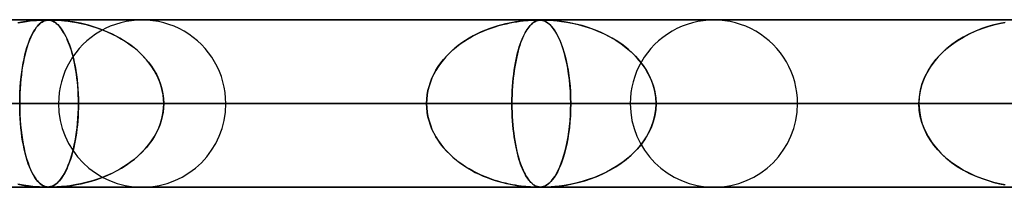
# Model space of a CAD drawing. Header units: millimetres. Extents: x -790 to 790, y -924 to 924.
# Tile 17 of 36: x -178 to -119, y 914 to 924. Entities that reach past the tile are written whole.
import ezdxf

# ---------------------------------------------------------------- set-up
doc = ezdxf.new("R2010")
doc.units = ezdxf.units.MM
doc.layers.add('HIDDEN', color=7, linetype='Continuous')
doc.layers.add('THICK', color=7, linetype='Continuous')

msp = doc.modelspace()

# ---------------------------------------------------------------- linework, layer by layer
at = {"layer": 'HIDDEN'}
for p, q in [((0, 923.99), (-582.722, 923.99)), ((-582.722, 923.99), (0, 923.99)), ((-0.316, 923.98), (-557.514, 923.98)), ((-177.587, 923.865), (-177.916, 923.805)), ((-177.893, 923.81), (-177.641, 923.856)), ((-177.641, 923.856), (-177.4, 923.893)), ((-177.288, 923.909), (-177.587, 923.865)), ((-177.4, 923.893), (-177.178, 923.922)), ((-177.025, 923.938), (-177.288, 923.909)), ((-177.178, 923.922), (-176.979, 923.943)), ((-176.804, 923.958), (-177.025, 923.938)), ((-176.979, 923.943), (-176.804, 923.958)), ((-176.631, 923.969), (-176.804, 923.958)), ((-176.804, 923.958), (-176.653, 923.967)), ((-176.653, 923.967), (-176.527, 923.974)), ((-176.545, 923.805), (-176.638, 923.727)), ((-176.506, 923.975), (-176.631, 923.969)), ((-176.608, 923.754), (-176.539, 923.81)), ((-176.456, 923.865), (-176.545, 923.805)), ((-176.539, 923.81), (-176.471, 923.856)), ((-176.527, 923.974), (-176.424, 923.978)), ((-176.412, 923.978), (-176.506, 923.975)), ((-176.471, 923.856), (-176.405, 923.893)), ((-176.373, 923.909), (-176.456, 923.865)), ((-176.424, 923.978), (-176.338, 923.98)), ((-176.334, 923.98), (-176.412, 923.978)), ((-176.405, 923.893), (-176.341, 923.922)), ((-176.295, 923.938), (-176.373, 923.909)), ((-176.341, 923.922), (-176.281, 923.943)), ((-176.338, 923.98), (-176.268, 923.98)), ((-176.268, 923.98), (-176.334, 923.98)), ((-176.224, 923.958), (-176.295, 923.938)), ((-176.281, 923.943), (-176.225, 923.958)), ((-176.211, 923.98), (-176.268, 923.98)), ((-176.268, 923.98), (-176.209, 923.979)), ((-176.225, 923.958), (-176.17, 923.967)), ((-176.162, 923.969), (-176.224, 923.958)), ((-176.159, 923.978), (-176.211, 923.98)), ((-176.209, 923.979), (-176.156, 923.978)), ((-176.17, 923.967), (-176.117, 923.974)), ((-176.108, 923.975), (-176.162, 923.969)), ((-176.109, 923.975), (-176.159, 923.978)), ((-176.156, 923.978), (-176.106, 923.975)), ((-176.117, 923.974), (-176.064, 923.978)), ((-176.059, 923.969), (-176.109, 923.975)), ((-176.057, 923.978), (-176.108, 923.975)), ((-176.106, 923.975), (-176.057, 923.969)), ((-176.064, 923.978), (-176.007, 923.98)), ((-176.009, 923.961), (-176.059, 923.969)), ((-176.005, 923.98), (-176.057, 923.978)), ((-176.057, 923.969), (-176.007, 923.961)), ((-175.959, 923.95), (-176.009, 923.961)), ((-176.007, 923.98), (-175.946, 923.98)), ((-176.007, 923.961), (-175.955, 923.949)), ((-175.947, 923.98), (-176.005, 923.98)), ((-175.91, 923.936), (-175.959, 923.95)), ((-175.955, 923.949), (-175.899, 923.932)), ((-175.882, 923.98), (-175.947, 923.98)), ((-175.946, 923.98), (-175.878, 923.979)), ((-175.861, 923.918), (-175.91, 923.936)), ((-175.899, 923.932), (-175.837, 923.907)), ((-175.805, 923.978), (-175.882, 923.98)), ((-175.878, 923.979), (-175.799, 923.978)), ((-175.809, 923.894), (-175.861, 923.918)), ((-175.837, 923.907), (-175.77, 923.874)), ((-175.754, 923.865), (-175.809, 923.894)), ((-175.711, 923.975), (-175.805, 923.978)), ((-175.799, 923.978), (-175.705, 923.974)), ((-175.77, 923.874), (-175.698, 923.83)), ((-175.695, 923.828), (-175.754, 923.865)), ((-175.597, 923.969), (-175.711, 923.975)), ((-175.705, 923.974), (-175.593, 923.969)), ((-175.698, 923.83), (-175.622, 923.774)), ((-175.634, 923.784), (-175.695, 923.828)), ((-175.57, 923.73), (-175.634, 923.784)), ((-175.466, 923.961), (-175.597, 923.969)), ((-175.593, 923.969), (-175.461, 923.961)), ((-175.32, 923.95), (-175.466, 923.961)), ((-175.461, 923.961), (-175.306, 923.949)), ((-175.163, 923.936), (-175.32, 923.95)), ((-175.306, 923.949), (-175.125, 923.932)), ((-174.998, 923.918), (-175.163, 923.936)), ((-175.125, 923.932), (-174.916, 923.907)), ((-174.817, 923.894), (-174.998, 923.918)), ((-174.916, 923.907), (-174.68, 923.874)), ((-174.622, 923.865), (-174.817, 923.894)), ((-174.68, 923.874), (-174.421, 923.83)), ((-174.411, 923.828), (-174.622, 923.865)), ((-174.421, 923.83), (-174.141, 923.774)), ((-174.187, 923.784), (-174.411, 923.828)), ((-173.95, 923.73), (-174.187, 923.784)), ((-148.615, 923.795), (-148.827, 923.748)), ((-148.776, 923.76), (-148.561, 923.806)), ((-148.414, 923.834), (-148.615, 923.795)), ((-148.561, 923.806), (-148.353, 923.845)), ((-148.226, 923.867), (-148.414, 923.834)), ((-148.353, 923.845), (-148.152, 923.878)), ((-148.051, 923.893), (-148.226, 923.867)), ((-148.152, 923.878), (-147.961, 923.905)), ((-147.89, 923.914), (-148.051, 923.893)), ((-147.961, 923.905), (-147.782, 923.927)), ((-147.747, 923.931), (-147.89, 923.914)), ((-147.782, 923.927), (-147.618, 923.944)), ((-147.615, 923.944), (-147.747, 923.931)), ((-147.618, 923.944), (-147.469, 923.956)), ((-147.476, 923.956), (-147.615, 923.944)), ((-147.334, 923.966), (-147.476, 923.956)), ((-147.469, 923.956), (-147.333, 923.966)), ((-147.2, 923.973), (-147.334, 923.966)), ((-147.333, 923.966), (-147.207, 923.972)), ((-147.207, 923.795), (-147.263, 923.748)), ((-147.249, 923.76), (-147.192, 923.806)), ((-147.207, 923.972), (-147.092, 923.977)), ((-147.153, 923.834), (-147.207, 923.795)), ((-147.085, 923.977), (-147.2, 923.973)), ((-147.192, 923.806), (-147.137, 923.845)), ((-147.102, 923.867), (-147.153, 923.834)), ((-147.137, 923.845), (-147.082, 923.878)), ((-147.053, 923.893), (-147.102, 923.867)), ((-147.092, 923.977), (-146.996, 923.979)), ((-146.994, 923.979), (-147.085, 923.977)), ((-147.082, 923.878), (-147.028, 923.905)), ((-147.008, 923.914), (-147.053, 923.893)), ((-147.028, 923.905), (-146.977, 923.927)), ((-146.966, 923.931), (-147.008, 923.914)), ((-146.996, 923.979), (-146.917, 923.98)), ((-146.918, 923.98), (-146.994, 923.979)), ((-146.977, 923.927), (-146.927, 923.944)), ((-146.926, 923.944), (-146.966, 923.931)), ((-146.927, 923.944), (-146.879, 923.956)), ((-146.881, 923.956), (-146.926, 923.944)), ((-146.848, 923.979), (-146.918, 923.98)), ((-146.917, 923.98), (-146.913, 923.98)), ((-146.913, 923.98), (-146.91, 923.98)), ((-146.91, 923.98), (-146.906, 923.98)), ((-146.906, 923.98), (-146.903, 923.98)), ((-146.903, 923.98), (-146.899, 923.98)), ((-146.899, 923.98), (-146.896, 923.98)), ((-146.831, 923.966), (-146.881, 923.956)), ((-146.879, 923.956), (-146.831, 923.966)), ((-146.856, 923.979), (-146.795, 923.977)), ((-146.785, 923.977), (-146.848, 923.979)), ((-146.776, 923.973), (-146.831, 923.966)), ((-146.831, 923.966), (-146.78, 923.972)), ((-146.795, 923.977), (-146.736, 923.973)), ((-146.723, 923.971), (-146.785, 923.977)), ((-146.78, 923.972), (-146.724, 923.977)), ((-146.72, 923.977), (-146.776, 923.973)), ((-146.736, 923.973), (-146.677, 923.965)), ((-146.724, 923.977), (-146.663, 923.979)), ((-146.657, 923.961), (-146.723, 923.971)), ((-146.662, 923.979), (-146.72, 923.977)), ((-146.677, 923.965), (-146.615, 923.952)), ((-146.663, 923.979), (-146.596, 923.98)), ((-146.596, 923.98), (-146.662, 923.979)), ((-146.584, 923.944), (-146.657, 923.961)), ((-146.615, 923.952), (-146.547, 923.932)), ((-146.596, 923.98), (-146.518, 923.979)), ((-146.514, 923.979), (-146.596, 923.98)), ((-146.505, 923.916), (-146.584, 923.944)), ((-146.547, 923.932), (-146.471, 923.901)), ((-146.518, 923.979), (-146.423, 923.977)), ((-146.414, 923.977), (-146.514, 923.979)), ((-146.42, 923.875), (-146.505, 923.916)), ((-146.471, 923.901), (-146.386, 923.855)), ((-146.423, 923.977), (-146.304, 923.972)), ((-146.328, 923.818), (-146.42, 923.875)), ((-146.283, 923.971), (-146.414, 923.977)), ((-146.386, 923.855), (-146.294, 923.793)), ((-146.23, 923.741), (-146.328, 923.818)), ((-146.304, 923.972), (-146.157, 923.964)), ((-146.294, 923.793), (-146.195, 923.71)), ((-146.112, 923.961), (-146.283, 923.971)), ((-146.157, 923.964), (-145.977, 923.951)), ((-145.894, 923.944), (-146.112, 923.961)), ((-145.977, 923.951), (-145.757, 923.93)), ((-145.633, 923.916), (-145.894, 923.944)), ((-145.757, 923.93), (-145.495, 923.898)), ((-145.334, 923.875), (-145.633, 923.916)), ((-145.495, 923.898), (-145.194, 923.852)), ((-145.003, 923.818), (-145.334, 923.875)), ((-145.194, 923.852), (-144.859, 923.789)), ((-144.644, 923.741), (-145.003, 923.818)), ((-144.859, 923.789), (-144.494, 923.704)), ((-119.366, 923.773), (-119.052, 923.836)), ((-119.025, 923.84), (-119.354, 923.775)), ((-176.989, 923.267), (-177.069, 923.117)), ((-177.035, 923.182), (-176.963, 923.309)), ((-176.905, 923.403), (-176.989, 923.267)), ((-176.963, 923.309), (-176.892, 923.423)), ((-176.819, 923.525), (-176.905, 923.403)), ((-176.892, 923.423), (-176.82, 923.523)), ((-176.82, 923.523), (-176.749, 923.611)), ((-176.73, 923.633), (-176.819, 923.525)), ((-176.749, 923.611), (-176.678, 923.688)), ((-176.638, 923.727), (-176.73, 923.633)), ((-176.678, 923.688), (-176.608, 923.754)), ((-175.622, 923.774), (-175.541, 923.704)), ((-175.504, 923.667), (-175.57, 923.73)), ((-175.541, 923.704), (-175.457, 923.618)), ((-175.439, 923.597), (-175.504, 923.667)), ((-175.457, 923.618), (-175.371, 923.516)), ((-175.374, 923.52), (-175.439, 923.597)), ((-175.31, 923.435), (-175.374, 923.52)), ((-175.371, 923.516), (-175.287, 923.402)), ((-175.247, 923.343), (-175.31, 923.435)), ((-175.287, 923.402), (-175.205, 923.277)), ((-175.185, 923.243), (-175.247, 923.343)), ((-175.205, 923.277), (-175.126, 923.141)), ((-175.123, 923.135), (-175.185, 923.243)), ((-174.141, 923.774), (-173.843, 923.704)), ((-173.706, 923.667), (-173.95, 923.73)), ((-173.843, 923.704), (-173.53, 923.618)), ((-173.462, 923.597), (-173.706, 923.667)), ((-173.53, 923.618), (-173.208, 923.516)), ((-173.22, 923.52), (-173.462, 923.597)), ((-172.98, 923.435), (-173.22, 923.52)), ((-173.208, 923.516), (-172.892, 923.402)), ((-172.742, 923.343), (-172.98, 923.435)), ((-172.892, 923.402), (-172.585, 923.277)), ((-172.507, 923.243), (-172.742, 923.343)), ((-172.585, 923.277), (-172.288, 923.141)), ((-172.276, 923.135), (-172.507, 923.243)), ((-150.63, 923.096), (-150.392, 923.212)), ((-150.274, 923.265), (-150.522, 923.15)), ((-150.392, 923.212), (-150.155, 923.317)), ((-150.021, 923.373), (-150.274, 923.265)), ((-150.155, 923.317), (-149.918, 923.413)), ((-149.768, 923.469), (-150.021, 923.373)), ((-149.918, 923.413), (-149.683, 923.5)), ((-149.522, 923.554), (-149.768, 923.469)), ((-149.683, 923.5), (-149.451, 923.577)), ((-149.282, 923.628), (-149.522, 923.554)), ((-149.451, 923.577), (-149.221, 923.646)), ((-149.05, 923.693), (-149.282, 923.628)), ((-149.221, 923.646), (-148.996, 923.707)), ((-148.827, 923.748), (-149.05, 923.693)), ((-148.996, 923.707), (-148.776, 923.76)), ((-147.725, 923.096), (-147.665, 923.212)), ((-147.635, 923.265), (-147.698, 923.15)), ((-147.665, 923.212), (-147.605, 923.317)), ((-147.571, 923.373), (-147.635, 923.265)), ((-147.605, 923.317), (-147.544, 923.413)), ((-147.506, 923.469), (-147.571, 923.373)), ((-147.544, 923.413), (-147.484, 923.5)), ((-147.443, 923.554), (-147.506, 923.469)), ((-147.484, 923.5), (-147.425, 923.577)), ((-147.381, 923.628), (-147.443, 923.554)), ((-147.425, 923.577), (-147.366, 923.646)), ((-147.321, 923.693), (-147.381, 923.628)), ((-147.366, 923.646), (-147.307, 923.707)), ((-147.263, 923.748), (-147.321, 923.693)), ((-147.307, 923.707), (-147.249, 923.76)), ((-146.129, 923.644), (-146.23, 923.741)), ((-146.195, 923.71), (-146.091, 923.602)), ((-146.028, 923.529), (-146.129, 923.644)), ((-146.091, 923.602), (-145.984, 923.472)), ((-145.929, 923.396), (-146.028, 923.529)), ((-145.984, 923.472), (-145.881, 923.324)), ((-145.833, 923.247), (-145.929, 923.396)), ((-145.881, 923.324), (-145.782, 923.159)), ((-145.738, 923.08), (-145.833, 923.247)), ((-144.267, 923.644), (-144.644, 923.741)), ((-144.494, 923.704), (-144.105, 923.596)), ((-143.892, 923.529), (-144.267, 923.644)), ((-144.105, 923.596), (-143.709, 923.465)), ((-143.523, 923.396), (-143.892, 923.529)), ((-143.709, 923.465), (-143.325, 923.317)), ((-143.162, 923.247), (-143.523, 923.396)), ((-143.325, 923.317), (-142.955, 923.151)), ((-142.81, 923.08), (-143.162, 923.247)), ((-120.79, 923.321), (-121.164, 923.151)), ((-121.148, 923.158), (-120.775, 923.328)), ((-120.419, 923.467), (-120.79, 923.321)), ((-120.775, 923.328), (-120.407, 923.472)), ((-120.054, 923.59), (-120.419, 923.467)), ((-120.407, 923.472), (-120.048, 923.592)), ((-119.698, 923.692), (-120.054, 923.59)), ((-120.048, 923.592), (-119.699, 923.692)), ((-119.699, 923.692), (-119.366, 923.773)), ((-119.354, 923.775), (-119.698, 923.692)), ((-177.31, 922.535), (-177.244, 922.717)), ((-177.221, 922.776), (-177.293, 922.585)), ((-177.244, 922.717), (-177.176, 922.886)), ((-177.147, 922.953), (-177.221, 922.776)), ((-177.176, 922.886), (-177.106, 923.041)), ((-177.069, 923.117), (-177.147, 922.953)), ((-177.106, 923.041), (-177.035, 923.182)), ((-175.126, 923.141), (-175.05, 922.994)), ((-175.062, 923.019), (-175.123, 923.135)), ((-175.003, 922.896), (-175.062, 923.019)), ((-175.05, 922.994), (-174.977, 922.838)), ((-174.945, 922.764), (-175.003, 922.896)), ((-174.977, 922.838), (-174.906, 922.671)), ((-174.887, 922.624), (-174.945, 922.764)), ((-174.906, 922.671), (-174.839, 922.495)), ((-174.832, 922.476), (-174.887, 922.624)), ((-172.288, 923.141), (-172.002, 922.994)), ((-172.048, 923.019), (-172.276, 923.135)), ((-171.825, 922.896), (-172.048, 923.019)), ((-172.002, 922.994), (-171.726, 922.838)), ((-171.606, 922.764), (-171.825, 922.896)), ((-171.726, 922.838), (-171.461, 922.671)), ((-171.391, 922.624), (-171.606, 922.764)), ((-171.461, 922.671), (-171.208, 922.495)), ((-171.183, 922.476), (-171.391, 922.624)), ((-151.437, 922.611), (-151.645, 922.459)), ((-151.545, 922.534), (-151.325, 922.688)), ((-151.22, 922.757), (-151.437, 922.611)), ((-151.325, 922.688), (-151.098, 922.833)), ((-150.995, 922.895), (-151.22, 922.757)), ((-151.098, 922.833), (-150.866, 922.97)), ((-150.762, 923.026), (-150.995, 922.895)), ((-150.866, 922.97), (-150.63, 923.096)), ((-150.522, 923.15), (-150.762, 923.026)), ((-147.927, 922.611), (-147.979, 922.459)), ((-147.954, 922.534), (-147.899, 922.688)), ((-147.873, 922.757), (-147.927, 922.611)), ((-147.899, 922.688), (-147.842, 922.833)), ((-147.817, 922.895), (-147.873, 922.757)), ((-147.842, 922.833), (-147.784, 922.969)), ((-147.758, 923.026), (-147.817, 922.895)), ((-147.784, 922.969), (-147.725, 923.096)), ((-147.698, 923.15), (-147.758, 923.026)), ((-145.782, 923.159), (-145.686, 922.976)), ((-145.647, 922.895), (-145.738, 923.08)), ((-145.686, 922.976), (-145.594, 922.777)), ((-145.558, 922.693), (-145.647, 922.895)), ((-145.594, 922.777), (-145.507, 922.562)), ((-145.474, 922.473), (-145.558, 922.693)), ((-142.955, 923.151), (-142.599, 922.968)), ((-142.468, 922.895), (-142.81, 923.08)), ((-142.599, 922.968), (-142.258, 922.769)), ((-142.138, 922.693), (-142.468, 922.895)), ((-142.258, 922.769), (-141.933, 922.554)), ((-141.821, 922.473), (-142.138, 922.693)), ((-122.232, 922.5), (-121.884, 922.743)), ((-121.873, 922.75), (-122.199, 922.525)), ((-121.884, 922.743), (-121.521, 922.963)), ((-121.528, 922.959), (-121.873, 922.75)), ((-121.164, 923.151), (-121.528, 922.959)), ((-121.521, 922.963), (-121.148, 923.158)), ((-177.492, 921.905), (-177.434, 922.128)), ((-177.423, 922.17), (-177.481, 921.948)), ((-177.434, 922.128), (-177.374, 922.338)), ((-177.36, 922.383), (-177.423, 922.17)), ((-177.374, 922.338), (-177.31, 922.535)), ((-177.293, 922.585), (-177.36, 922.383)), ((-174.839, 922.495), (-174.774, 922.309)), ((-174.778, 922.32), (-174.832, 922.476)), ((-174.725, 922.154), (-174.778, 922.32)), ((-174.774, 922.309), (-174.713, 922.114)), ((-174.675, 921.98), (-174.725, 922.154)), ((-174.713, 922.114), (-174.655, 921.907)), ((-171.208, 922.495), (-170.967, 922.309)), ((-170.98, 922.32), (-171.183, 922.476)), ((-170.784, 922.154), (-170.98, 922.32)), ((-170.967, 922.309), (-170.738, 922.114)), ((-170.594, 921.98), (-170.784, 922.154)), ((-170.738, 922.114), (-170.52, 921.907)), ((-152.036, 922.132), (-152.217, 921.958)), ((-152.159, 922.016), (-151.963, 922.197)), ((-151.845, 922.299), (-152.036, 922.132)), ((-151.963, 922.197), (-151.758, 922.37)), ((-151.645, 922.459), (-151.845, 922.299)), ((-151.758, 922.37), (-151.545, 922.534)), ((-148.076, 922.132), (-148.121, 921.958)), ((-148.107, 922.016), (-148.058, 922.197)), ((-148.029, 922.299), (-148.076, 922.132)), ((-148.058, 922.197), (-148.007, 922.37)), ((-147.979, 922.459), (-148.029, 922.299)), ((-148.007, 922.37), (-147.954, 922.534)), ((-145.507, 922.562), (-145.424, 922.33)), ((-145.393, 922.235), (-145.474, 922.473)), ((-145.424, 922.33), (-145.346, 922.085)), ((-145.316, 921.978), (-145.393, 922.235)), ((-145.346, 922.085), (-145.275, 921.825)), ((-141.933, 922.554), (-141.627, 922.323)), ((-141.52, 922.235), (-141.821, 922.473)), ((-141.627, 922.323), (-141.34, 922.077)), ((-141.235, 921.978), (-141.52, 922.235)), ((-141.34, 922.077), (-141.075, 921.818)), ((-122.788, 922.026), (-123.05, 921.753)), ((-122.868, 921.946), (-122.561, 922.234)), ((-122.504, 922.283), (-122.788, 922.026)), ((-122.561, 922.234), (-122.232, 922.5)), ((-122.199, 922.525), (-122.504, 922.283)), ((-177.584, 921.479), (-177.629, 921.233)), ((-177.596, 921.415), (-177.546, 921.667)), ((-177.535, 921.717), (-177.584, 921.479)), ((-177.546, 921.667), (-177.492, 921.905)), ((-177.481, 921.948), (-177.535, 921.717)), ((-174.626, 921.796), (-174.675, 921.98)), ((-174.655, 921.907), (-174.6, 921.689)), ((-174.58, 921.604), (-174.626, 921.796)), ((-174.6, 921.689), (-174.548, 921.46)), ((-174.536, 921.403), (-174.58, 921.604)), ((-174.548, 921.46), (-174.5, 921.219)), ((-170.413, 921.796), (-170.594, 921.98)), ((-170.52, 921.907), (-170.315, 921.689)), ((-170.24, 921.604), (-170.413, 921.796)), ((-170.315, 921.689), (-170.122, 921.46)), ((-170.078, 921.403), (-170.24, 921.604)), ((-170.122, 921.46), (-169.944, 921.219)), ((-152.554, 921.588), (-152.708, 921.39)), ((-152.686, 921.419), (-152.522, 921.626)), ((-152.39, 921.777), (-152.554, 921.588)), ((-152.522, 921.626), (-152.345, 921.825)), ((-152.217, 921.958), (-152.39, 921.777)), ((-152.345, 921.825), (-152.159, 922.016)), ((-148.204, 921.588), (-148.242, 921.39)), ((-148.237, 921.419), (-148.196, 921.626)), ((-148.164, 921.777), (-148.204, 921.588)), ((-148.196, 921.626), (-148.153, 921.825)), ((-148.121, 921.958), (-148.164, 921.777)), ((-148.153, 921.825), (-148.107, 922.016)), ((-145.244, 921.703), (-145.316, 921.978)), ((-145.275, 921.825), (-145.209, 921.554)), ((-145.178, 921.41), (-145.244, 921.703)), ((-145.209, 921.554), (-145.15, 921.271)), ((-140.969, 921.703), (-141.235, 921.978)), ((-141.075, 921.818), (-140.834, 921.547)), ((-140.725, 921.41), (-140.969, 921.703)), ((-140.834, 921.547), (-140.616, 921.265)), ((-123.289, 921.464), (-123.506, 921.156)), ((-123.406, 921.305), (-123.151, 921.636)), ((-123.05, 921.753), (-123.289, 921.464)), ((-123.151, 921.636), (-122.868, 921.946)), ((-177.72, 920.581), (-177.684, 920.872)), ((-177.669, 920.978), (-177.704, 920.715)), ((-177.684, 920.872), (-177.642, 921.15)), ((-177.629, 921.233), (-177.669, 920.978)), ((-177.642, 921.15), (-177.596, 921.415)), ((-174.495, 921.193), (-174.536, 921.403)), ((-174.5, 921.219), (-174.457, 920.967)), ((-174.458, 920.975), (-174.495, 921.193)), ((-174.424, 920.749), (-174.458, 920.975)), ((-174.457, 920.967), (-174.418, 920.706)), ((-169.926, 921.193), (-170.078, 921.403)), ((-169.944, 921.219), (-169.781, 920.967)), ((-169.786, 920.975), (-169.926, 921.193)), ((-169.659, 920.749), (-169.786, 920.975)), ((-169.781, 920.967), (-169.636, 920.706)), ((-152.986, 920.967), (-153.108, 920.743)), ((-153.105, 920.747), (-152.979, 920.979)), ((-152.853, 921.182), (-152.986, 920.967)), ((-152.979, 920.979), (-152.839, 921.203)), ((-152.708, 921.39), (-152.853, 921.182)), ((-152.839, 921.203), (-152.686, 921.419)), ((-148.34, 920.747), (-148.309, 920.979)), ((-148.31, 920.967), (-148.34, 920.743)), ((-148.278, 921.182), (-148.31, 920.967)), ((-148.309, 920.979), (-148.274, 921.203)), ((-148.242, 921.39), (-148.278, 921.182)), ((-148.274, 921.203), (-148.237, 921.419)), ((-145.119, 921.101), (-145.178, 921.41)), ((-145.15, 921.271), (-145.098, 920.978)), ((-145.067, 920.776), (-145.119, 921.101)), ((-145.098, 920.978), (-145.052, 920.673)), ((-140.505, 921.101), (-140.725, 921.41)), ((-140.616, 921.265), (-140.423, 920.972)), ((-140.313, 920.776), (-140.505, 921.101)), ((-140.423, 920.972), (-140.256, 920.669)), ((-123.819, 920.584), (-123.63, 920.954)), ((-123.506, 921.156), (-123.699, 920.829)), ((-123.63, 920.954), (-123.406, 921.305)), ((-177.774, 919.965), (-177.75, 920.277)), ((-177.734, 920.444), (-177.76, 920.164)), ((-177.75, 920.277), (-177.72, 920.581)), ((-177.704, 920.715), (-177.734, 920.444)), ((-174.393, 920.515), (-174.424, 920.749)), ((-174.418, 920.706), (-174.384, 920.435)), ((-174.367, 920.273), (-174.393, 920.515)), ((-174.384, 920.435), (-174.356, 920.157)), ((-174.345, 920.025), (-174.367, 920.273)), ((-169.545, 920.515), (-169.659, 920.749)), ((-169.636, 920.706), (-169.511, 920.435)), ((-169.447, 920.273), (-169.545, 920.515)), ((-169.511, 920.435), (-169.406, 920.157)), ((-169.364, 920.025), (-169.447, 920.273)), ((-153.392, 920.015), (-153.313, 920.264)), ((-153.31, 920.272), (-153.389, 920.025)), ((-153.313, 920.264), (-153.217, 920.509)), ((-153.216, 920.511), (-153.31, 920.272)), ((-153.217, 920.509), (-153.105, 920.747)), ((-153.108, 920.743), (-153.216, 920.511)), ((-148.41, 920.015), (-148.391, 920.264)), ((-148.39, 920.272), (-148.409, 920.025)), ((-148.391, 920.264), (-148.367, 920.509)), ((-148.367, 920.511), (-148.39, 920.272)), ((-148.367, 920.509), (-148.34, 920.747)), ((-148.34, 920.743), (-148.367, 920.511)), ((-145.023, 920.437), (-145.067, 920.776)), ((-145.052, 920.673), (-145.014, 920.357)), ((-144.988, 920.085), (-145.023, 920.437)), ((-145.014, 920.357), (-144.983, 920.03)), ((-140.15, 920.437), (-140.313, 920.776)), ((-140.256, 920.669), (-140.116, 920.354)), ((-140.021, 920.085), (-140.15, 920.437)), ((-140.116, 920.354), (-140.003, 920.027)), ((-123.863, 920.483), (-123.995, 920.123)), ((-123.971, 920.198), (-123.819, 920.584)), ((-123.699, 920.829), (-123.863, 920.483)), ((-177.78, 919.877), (-177.794, 919.585)), ((-177.792, 919.646), (-177.774, 919.965)), ((-177.76, 920.164), (-177.78, 919.877)), ((-174.356, 920.157), (-174.333, 919.872)), ((-174.327, 919.771), (-174.345, 920.025)), ((-174.333, 919.872), (-174.317, 919.582)), ((-174.314, 919.513), (-174.327, 919.771)), ((-169.406, 920.157), (-169.323, 919.872)), ((-169.299, 919.771), (-169.364, 920.025)), ((-169.323, 919.872), (-169.263, 919.582)), ((-169.252, 919.513), (-169.299, 919.771)), ((-153.499, 919.507), (-153.455, 919.762)), ((-153.453, 919.772), (-153.498, 919.514)), ((-153.455, 919.762), (-153.392, 920.015)), ((-153.389, 920.025), (-153.453, 919.772)), ((-148.425, 919.772), (-148.436, 919.514)), ((-148.436, 919.507), (-148.425, 919.762)), ((-148.409, 920.025), (-148.425, 919.772)), ((-148.425, 919.762), (-148.41, 920.015)), ((-144.962, 919.724), (-144.988, 920.085)), ((-144.983, 920.03), (-144.96, 919.691)), ((-144.947, 919.358), (-144.962, 919.724)), ((-144.96, 919.691), (-144.946, 919.343)), ((-139.927, 919.724), (-140.021, 920.085)), ((-140.003, 920.027), (-139.92, 919.689)), ((-139.87, 919.358), (-139.927, 919.724)), ((-139.92, 919.689), (-139.869, 919.342)), ((-124.091, 919.753), (-124.15, 919.374)), ((-124.147, 919.398), (-124.08, 919.802)), ((-123.995, 920.123), (-124.091, 919.753)), ((-124.08, 919.802), (-123.971, 920.198)), ((-177.806, 918.99), (-177.803, 919.32)), ((-177.803, 919.289), (-177.806, 918.99)), ((-177.803, 919.32), (-177.792, 919.646)), ((-177.794, 919.585), (-177.803, 919.289)), ((-174.317, 919.582), (-174.307, 919.286)), ((-174.307, 919.253), (-174.314, 919.513)), ((-174.307, 919.286), (-174.304, 918.99)), ((-174.304, 918.99), (-174.307, 919.253)), ((-169.263, 919.582), (-169.226, 919.286)), ((-169.223, 919.253), (-169.252, 919.513)), ((-169.226, 919.286), (-169.214, 918.99)), ((-169.214, 918.99), (-169.223, 919.253)), ((-153.526, 919.253), (-153.536, 918.99)), ((-153.536, 918.99), (-153.526, 919.249)), ((-153.498, 919.514), (-153.526, 919.253)), ((-153.526, 919.249), (-153.499, 919.507)), ((-148.443, 919.253), (-148.445, 918.99)), ((-148.445, 918.99), (-148.443, 919.249)), ((-148.436, 919.514), (-148.443, 919.253)), ((-148.443, 919.249), (-148.436, 919.507)), ((-144.942, 918.99), (-144.947, 919.358)), ((-144.946, 919.343), (-144.942, 918.99)), ((-139.851, 918.99), (-139.87, 919.358)), ((-139.869, 919.342), (-139.851, 918.99)), ((-124.169, 918.99), (-124.147, 919.398)), ((-124.15, 919.374), (-124.169, 918.99)), ((-5, 918.99), (-559.408, 918.99)), ((-559.408, 918.99), (-5, 918.99)), ((-550.818, 918.99), (-5, 918.99)), ((-5, 918.99), (-550.818, 918.99)), ((-5, 918.99), (-530.056, 918.99)), ((-530.056, 918.99), (-5, 918.99)), ((-521.465, 918.99), (-5, 918.99)), ((-5, 918.99), (-521.465, 918.99)), ((-5, 918.99), (-500.704, 918.99)), ((-500.704, 918.99), (-5, 918.99)), ((-492.113, 918.99), (-5, 918.99)), ((-5, 918.99), (-492.113, 918.99)), ((-5, 918.99), (-471.351, 918.99)), ((-471.351, 918.99), (-5, 918.99)), ((-462.761, 918.99), (-5, 918.99)), ((-5, 918.99), (-462.761, 918.99)), ((-5, 918.99), (-441.999, 918.99)), ((-441.999, 918.99), (-5, 918.99)), ((-433.408, 918.99), (-5, 918.99)), ((-5, 918.99), (-433.408, 918.99)), ((-5, 918.99), (-412.646, 918.99)), ((-412.646, 918.99), (-5, 918.99)), ((-404.055, 918.99), (-5, 918.99)), ((-5, 918.99), (-404.055, 918.99)), ((-5, 918.99), (-383.293, 918.99)), ((-383.293, 918.99), (-5, 918.99)), ((-374.702, 918.99), (-5, 918.99)), ((-5, 918.99), (-374.702, 918.99)), ((-5, 918.99), (-353.94, 918.99)), ((-353.94, 918.99), (-5, 918.99)), ((-345.349, 918.99), (-5, 918.99)), ((-5, 918.99), (-345.349, 918.99)), ((-5, 918.99), (-324.586, 918.99)), ((-324.586, 918.99), (-5, 918.99)), ((-315.995, 918.99), (-5, 918.99)), ((-5, 918.99), (-315.995, 918.99)), ((-5, 918.99), (-295.232, 918.99)), ((-295.232, 918.99), (-5, 918.99)), ((-286.641, 918.99), (-5, 918.99)), ((-5, 918.99), (-286.641, 918.99)), ((-5, 918.99), (-265.877, 918.99)), ((-265.877, 918.99), (-5, 918.99)), ((-257.286, 918.99), (-5, 918.99)), ((-5, 918.99), (-257.286, 918.99)), ((-5, 918.99), (-236.522, 918.99)), ((-236.522, 918.99), (-5, 918.99)), ((-227.93, 918.99), (-5, 918.99)), ((-5, 918.99), (-227.93, 918.99)), ((-5, 918.99), (-207.165, 918.99)), ((-207.165, 918.99), (-5, 918.99)), ((-199.61, 918.99), (-174.304, 918.99)), ((-174.304, 918.99), (-199.61, 918.99)), ((-198.573, 918.99), (-5, 918.99)), ((-5, 918.99), (-198.573, 918.99)), ((-177.806, 918.99), (-177.803, 918.66)), ((-5, 918.99), (-177.806, 918.99)), ((-177.806, 918.99), (-5, 918.99)), ((-177.803, 918.691), (-177.806, 918.99)), ((-177.794, 918.395), (-177.803, 918.691)), ((-177.803, 918.66), (-177.792, 918.334)), ((-153.536, 918.99), (-175.49, 918.99)), ((-175.49, 918.99), (-153.536, 918.99)), ((-174.317, 918.398), (-174.307, 918.693)), ((-174.307, 918.728), (-174.314, 918.467)), ((-174.304, 918.99), (-174.307, 918.728)), ((-174.307, 918.693), (-174.304, 918.99)), ((-174.304, 918.99), (-153.536, 918.99)), ((-153.536, 918.99), (-174.304, 918.99)), ((-169.263, 918.398), (-169.226, 918.693)), ((-169.223, 918.728), (-169.252, 918.467)), ((-169.226, 918.693), (-169.214, 918.99)), ((-169.214, 918.99), (-169.223, 918.728)), ((-169.214, 918.99), (-5, 918.99)), ((-5, 918.99), (-169.214, 918.99)), ((-148.445, 918.99), (-169.214, 918.99)), ((-169.214, 918.99), (-148.445, 918.99)), ((-165.51, 918.99), (-144.942, 918.99)), ((-165.51, 918.99), (-144.942, 918.99)), ((-153.526, 918.727), (-153.536, 918.99)), ((-153.536, 918.99), (-153.526, 918.731)), ((-153.526, 918.731), (-153.499, 918.473)), ((-153.498, 918.466), (-153.526, 918.727)), ((-148.445, 918.99), (-148.443, 918.731)), ((-5, 918.99), (-148.445, 918.99)), ((-148.445, 918.99), (-5, 918.99)), ((-148.443, 918.727), (-148.445, 918.99)), ((-148.443, 918.731), (-148.436, 918.473)), ((-148.436, 918.466), (-148.443, 918.727)), ((-144.947, 918.622), (-144.962, 918.256)), ((-144.96, 918.291), (-144.946, 918.638)), ((-144.942, 918.99), (-144.947, 918.622)), ((-144.946, 918.638), (-144.942, 918.99)), ((-144.942, 918.99), (-124.169, 918.99)), ((-124.169, 918.99), (-144.942, 918.99)), ((-124.169, 918.99), (-141.39, 918.99)), ((-141.39, 918.99), (-124.169, 918.99)), ((-139.87, 918.622), (-139.927, 918.256)), ((-139.92, 918.291), (-139.869, 918.638)), ((-139.851, 918.99), (-139.87, 918.622)), ((-139.869, 918.638), (-139.851, 918.99)), ((-139.851, 918.99), (-5, 918.99)), ((-5, 918.99), (-139.851, 918.99)), ((-119.079, 918.99), (-139.851, 918.99)), ((-139.851, 918.99), (-119.079, 918.99)), ((-131.41, 918.99), (-115.573, 918.99)), ((-115.573, 918.99), (-131.41, 918.99)), ((-124.15, 918.606), (-124.169, 918.99)), ((-124.169, 918.99), (-124.147, 918.582)), ((-124.091, 918.227), (-124.15, 918.606)), ((-124.147, 918.582), (-124.08, 918.178)), ((-5, 918.99), (-119.079, 918.99)), ((-119.079, 918.99), (-5, 918.99)), ((-177.78, 918.103), (-177.794, 918.395)), ((-177.792, 918.334), (-177.774, 918.015)), ((-177.76, 917.816), (-177.78, 918.103)), ((-177.774, 918.015), (-177.75, 917.703)), ((-174.345, 917.955), (-174.367, 917.707)), ((-174.356, 917.823), (-174.333, 918.108)), ((-174.327, 918.209), (-174.345, 917.955)), ((-174.333, 918.108), (-174.317, 918.398)), ((-174.314, 918.467), (-174.327, 918.209)), ((-169.364, 917.955), (-169.447, 917.707)), ((-169.406, 917.823), (-169.323, 918.108)), ((-169.299, 918.209), (-169.364, 917.955)), ((-169.323, 918.108), (-169.263, 918.398)), ((-169.252, 918.467), (-169.299, 918.209)), ((-153.499, 918.473), (-153.455, 918.218)), ((-153.453, 918.208), (-153.498, 918.466)), ((-153.455, 918.218), (-153.392, 917.965)), ((-153.389, 917.955), (-153.453, 918.208)), ((-153.392, 917.965), (-153.313, 917.716)), ((-153.31, 917.708), (-153.389, 917.955)), ((-148.436, 918.473), (-148.425, 918.218)), ((-148.425, 918.208), (-148.436, 918.466)), ((-148.425, 918.218), (-148.41, 917.965)), ((-148.409, 917.955), (-148.425, 918.208)), ((-148.41, 917.965), (-148.391, 917.716)), ((-148.39, 917.708), (-148.409, 917.955)), ((-145.013, 917.626), (-144.983, 917.953)), ((-144.962, 918.256), (-144.988, 917.895)), ((-144.983, 917.953), (-144.96, 918.291)), ((-140.116, 917.626), (-140.003, 917.953)), ((-139.927, 918.256), (-140.021, 917.895)), ((-140.003, 917.953), (-139.92, 918.291)), ((-123.995, 917.857), (-124.091, 918.227)), ((-124.08, 918.178), (-123.971, 917.782)), ((-177.734, 917.536), (-177.76, 917.816)), ((-177.75, 917.703), (-177.72, 917.399)), ((-177.704, 917.265), (-177.734, 917.536)), ((-177.72, 917.399), (-177.684, 917.108)), ((-174.393, 917.465), (-174.424, 917.231)), ((-174.418, 917.274), (-174.384, 917.545)), ((-174.367, 917.707), (-174.393, 917.465)), ((-174.384, 917.545), (-174.356, 917.823)), ((-169.545, 917.465), (-169.659, 917.231)), ((-169.636, 917.274), (-169.511, 917.545)), ((-169.447, 917.707), (-169.545, 917.465)), ((-169.511, 917.545), (-169.406, 917.823)), ((-153.313, 917.716), (-153.217, 917.471)), ((-153.216, 917.469), (-153.31, 917.708)), ((-153.217, 917.471), (-153.105, 917.233)), ((-153.108, 917.237), (-153.216, 917.469)), ((-148.391, 917.716), (-148.367, 917.471)), ((-148.367, 917.469), (-148.39, 917.708)), ((-148.367, 917.471), (-148.34, 917.233)), ((-148.34, 917.237), (-148.367, 917.469)), ((-145.023, 917.543), (-145.067, 917.204)), ((-145.052, 917.311), (-145.013, 917.626)), ((-144.988, 917.895), (-145.023, 917.543)), ((-140.15, 917.543), (-140.313, 917.204)), ((-140.256, 917.311), (-140.116, 917.626)), ((-140.021, 917.895), (-140.15, 917.543)), ((-123.863, 917.497), (-123.995, 917.857)), ((-123.971, 917.782), (-123.819, 917.396)), ((-123.699, 917.151), (-123.863, 917.497)), ((-123.819, 917.396), (-123.63, 917.026)), ((-177.669, 917.002), (-177.704, 917.265)), ((-177.684, 917.108), (-177.642, 916.83)), ((-177.629, 916.747), (-177.669, 917.002)), ((-177.642, 916.83), (-177.596, 916.565)), ((-177.584, 916.501), (-177.629, 916.747)), ((-174.548, 916.52), (-174.5, 916.761)), ((-174.495, 916.787), (-174.536, 916.578)), ((-174.5, 916.761), (-174.457, 917.013)), ((-174.458, 917.005), (-174.495, 916.787)), ((-174.424, 917.231), (-174.458, 917.005)), ((-174.457, 917.013), (-174.418, 917.274)), ((-170.122, 916.521), (-169.944, 916.761)), ((-169.926, 916.787), (-170.078, 916.578)), ((-169.944, 916.761), (-169.781, 917.013)), ((-169.786, 917.005), (-169.926, 916.787)), ((-169.659, 917.231), (-169.786, 917.005)), ((-169.781, 917.013), (-169.636, 917.274)), ((-152.986, 917.013), (-153.108, 917.237)), ((-153.105, 917.233), (-152.979, 917.001)), ((-152.853, 916.798), (-152.986, 917.013)), ((-152.979, 917.001), (-152.839, 916.777)), ((-152.708, 916.591), (-152.853, 916.798)), ((-152.839, 916.777), (-152.686, 916.561)), ((-148.31, 917.013), (-148.34, 917.237)), ((-148.34, 917.233), (-148.309, 917.001)), ((-148.278, 916.798), (-148.31, 917.013)), ((-148.309, 917.001), (-148.274, 916.777)), ((-148.242, 916.591), (-148.278, 916.798)), ((-148.274, 916.777), (-148.237, 916.561)), ((-145.119, 916.879), (-145.178, 916.57)), ((-145.149, 916.715), (-145.097, 917.008)), ((-145.067, 917.204), (-145.119, 916.879)), ((-145.097, 917.008), (-145.052, 917.311)), ((-140.505, 916.879), (-140.725, 916.57)), ((-140.616, 916.715), (-140.423, 917.008)), ((-140.313, 917.204), (-140.505, 916.879)), ((-140.423, 917.008), (-140.256, 917.311)), ((-123.506, 916.824), (-123.699, 917.151)), ((-123.63, 917.026), (-123.406, 916.675)), ((-123.289, 916.516), (-123.506, 916.824)), ((-177.596, 916.565), (-177.546, 916.313)), ((-177.535, 916.263), (-177.584, 916.501)), ((-177.546, 916.313), (-177.492, 916.075)), ((-177.481, 916.032), (-177.535, 916.263)), ((-174.626, 916.184), (-174.675, 916)), ((-174.655, 916.073), (-174.6, 916.291)), ((-174.58, 916.376), (-174.626, 916.184)), ((-174.6, 916.291), (-174.548, 916.52)), ((-174.536, 916.578), (-174.58, 916.376)), ((-170.413, 916.184), (-170.594, 916)), ((-170.52, 916.073), (-170.315, 916.291)), ((-170.24, 916.376), (-170.413, 916.184)), ((-170.315, 916.291), (-170.122, 916.521)), ((-170.078, 916.578), (-170.24, 916.376)), ((-152.554, 916.392), (-152.708, 916.591)), ((-152.686, 916.561), (-152.522, 916.354)), ((-152.39, 916.203), (-152.554, 916.392)), ((-152.522, 916.354), (-152.345, 916.155)), ((-152.217, 916.022), (-152.39, 916.203)), ((-152.345, 916.155), (-152.159, 915.964)), ((-148.204, 916.392), (-148.242, 916.591)), ((-148.237, 916.561), (-148.196, 916.354)), ((-148.164, 916.203), (-148.204, 916.392)), ((-148.196, 916.354), (-148.153, 916.155)), ((-148.121, 916.022), (-148.164, 916.203)), ((-148.153, 916.155), (-148.107, 915.964)), ((-145.344, 915.903), (-145.273, 916.162)), ((-145.244, 916.277), (-145.316, 916.002)), ((-145.273, 916.162), (-145.208, 916.433)), ((-145.178, 916.57), (-145.244, 916.277)), ((-145.208, 916.433), (-145.149, 916.715)), ((-141.34, 915.903), (-141.075, 916.162)), ((-140.969, 916.277), (-141.235, 916.002)), ((-141.075, 916.162), (-140.834, 916.433)), ((-140.725, 916.57), (-140.969, 916.277)), ((-140.834, 916.433), (-140.616, 916.715)), ((-123.406, 916.675), (-123.151, 916.344)), ((-123.05, 916.227), (-123.289, 916.516)), ((-123.151, 916.344), (-122.868, 916.034)), ((-122.788, 915.954), (-123.05, 916.227)), ((-177.492, 916.075), (-177.434, 915.852)), ((-177.423, 915.81), (-177.481, 916.032)), ((-177.434, 915.852), (-177.374, 915.642)), ((-177.36, 915.597), (-177.423, 915.81)), ((-177.374, 915.642), (-177.31, 915.445)), ((-177.293, 915.395), (-177.36, 915.597)), ((-174.839, 915.485), (-174.774, 915.671)), ((-174.778, 915.661), (-174.832, 915.504)), ((-174.725, 915.826), (-174.778, 915.661)), ((-174.774, 915.671), (-174.713, 915.866)), ((-174.675, 916), (-174.725, 915.826)), ((-174.713, 915.866), (-174.655, 916.073)), ((-171.208, 915.485), (-170.967, 915.671)), ((-170.98, 915.661), (-171.183, 915.504)), ((-170.784, 915.826), (-170.98, 915.661)), ((-170.967, 915.671), (-170.738, 915.866)), ((-170.594, 916), (-170.784, 915.826)), ((-170.738, 915.866), (-170.52, 916.073)), ((-152.036, 915.848), (-152.217, 916.022)), ((-152.159, 915.964), (-151.963, 915.783)), ((-151.845, 915.681), (-152.036, 915.848)), ((-151.963, 915.783), (-151.758, 915.61)), ((-151.645, 915.521), (-151.845, 915.681)), ((-151.758, 915.61), (-151.545, 915.446)), ((-148.076, 915.848), (-148.121, 916.022)), ((-148.107, 915.964), (-148.058, 915.783)), ((-148.029, 915.681), (-148.076, 915.848)), ((-148.058, 915.783), (-148.007, 915.61)), ((-147.979, 915.521), (-148.029, 915.681)), ((-148.007, 915.61), (-147.954, 915.446)), ((-145.504, 915.426), (-145.421, 915.657)), ((-145.393, 915.745), (-145.474, 915.507)), ((-145.421, 915.657), (-145.344, 915.903)), ((-145.316, 916.002), (-145.393, 915.745)), ((-141.933, 915.426), (-141.627, 915.657)), ((-141.52, 915.745), (-141.821, 915.507)), ((-141.627, 915.657), (-141.34, 915.903)), ((-141.235, 916.002), (-141.52, 915.745)), ((-122.868, 916.034), (-122.561, 915.746)), ((-122.504, 915.697), (-122.788, 915.954)), ((-122.561, 915.746), (-122.232, 915.48)), ((-122.199, 915.455), (-122.504, 915.697)), ((-177.31, 915.445), (-177.244, 915.263)), ((-177.221, 915.204), (-177.293, 915.395)), ((-177.244, 915.263), (-177.176, 915.094)), ((-177.147, 915.027), (-177.221, 915.204)), ((-177.176, 915.094), (-177.106, 914.939)), ((-177.069, 914.863), (-177.147, 915.027)), ((-175.126, 914.839), (-175.05, 914.986)), ((-175.003, 915.084), (-175.062, 914.961)), ((-175.05, 914.986), (-174.977, 915.142)), ((-174.945, 915.216), (-175.003, 915.084)), ((-174.977, 915.142), (-174.906, 915.309)), ((-174.887, 915.356), (-174.945, 915.216)), ((-174.906, 915.309), (-174.839, 915.485)), ((-174.832, 915.504), (-174.887, 915.356)), ((-172.288, 914.839), (-172.002, 914.986)), ((-171.825, 915.084), (-172.048, 914.961)), ((-172.002, 914.986), (-171.726, 915.142)), ((-171.606, 915.216), (-171.825, 915.084)), ((-171.726, 915.142), (-171.461, 915.309)), ((-171.391, 915.356), (-171.606, 915.216)), ((-171.461, 915.309), (-171.208, 915.485)), ((-171.183, 915.504), (-171.391, 915.356)), ((-151.437, 915.369), (-151.645, 915.521)), ((-151.545, 915.446), (-151.325, 915.292)), ((-151.22, 915.223), (-151.437, 915.369)), ((-151.325, 915.292), (-151.098, 915.147)), ((-150.995, 915.085), (-151.22, 915.223)), ((-151.098, 915.147), (-150.866, 915.01)), ((-150.762, 914.954), (-150.995, 915.085)), ((-150.866, 915.01), (-150.63, 914.884)), ((-147.927, 915.369), (-147.979, 915.521)), ((-147.954, 915.446), (-147.899, 915.292)), ((-147.873, 915.223), (-147.927, 915.369)), ((-147.899, 915.292), (-147.842, 915.147)), ((-147.817, 915.085), (-147.873, 915.223)), ((-147.842, 915.147), (-147.784, 915.01)), ((-147.758, 914.954), (-147.817, 915.085)), ((-147.784, 915.01), (-147.725, 914.884)), ((-145.777, 914.829), (-145.682, 915.012)), ((-145.647, 915.085), (-145.738, 914.9)), ((-145.682, 915.012), (-145.591, 915.211)), ((-145.558, 915.287), (-145.647, 915.085)), ((-145.591, 915.211), (-145.504, 915.426)), ((-145.474, 915.507), (-145.558, 915.287)), ((-142.955, 914.829), (-142.599, 915.012)), ((-142.468, 915.085), (-142.81, 914.9)), ((-142.599, 915.012), (-142.258, 915.211)), ((-142.138, 915.287), (-142.468, 915.085)), ((-142.258, 915.211), (-141.933, 915.426)), ((-141.821, 915.507), (-142.138, 915.287)), ((-122.232, 915.48), (-121.884, 915.237)), ((-121.873, 915.23), (-122.199, 915.455)), ((-121.884, 915.237), (-121.521, 915.017)), ((-121.528, 915.021), (-121.873, 915.23)), ((-121.164, 914.829), (-121.528, 915.021)), ((-121.521, 915.017), (-121.148, 914.822)), ((-177.106, 914.939), (-177.035, 914.798)), ((-176.989, 914.713), (-177.069, 914.863)), ((-177.035, 914.798), (-176.963, 914.671)), ((-176.905, 914.577), (-176.989, 914.713)), ((-176.963, 914.671), (-176.892, 914.557)), ((-176.819, 914.455), (-176.905, 914.577)), ((-176.892, 914.557), (-176.82, 914.457)), ((-176.82, 914.457), (-176.749, 914.369)), ((-176.73, 914.347), (-176.819, 914.455)), ((-175.457, 914.362), (-175.371, 914.464)), ((-175.374, 914.46), (-175.439, 914.383)), ((-175.31, 914.545), (-175.374, 914.46)), ((-175.371, 914.464), (-175.287, 914.578)), ((-175.247, 914.637), (-175.31, 914.545)), ((-175.287, 914.578), (-175.205, 914.703)), ((-175.185, 914.737), (-175.247, 914.637)), ((-175.205, 914.703), (-175.126, 914.839)), ((-175.123, 914.845), (-175.185, 914.737)), ((-175.062, 914.961), (-175.123, 914.845)), ((-173.53, 914.362), (-173.208, 914.464)), ((-173.22, 914.46), (-173.462, 914.383)), ((-172.98, 914.545), (-173.22, 914.46)), ((-173.208, 914.464), (-172.892, 914.578)), ((-172.742, 914.637), (-172.98, 914.545)), ((-172.892, 914.578), (-172.585, 914.703)), ((-172.507, 914.737), (-172.742, 914.637)), ((-172.585, 914.703), (-172.288, 914.839)), ((-172.276, 914.845), (-172.507, 914.737)), ((-172.048, 914.961), (-172.276, 914.845)), ((-150.522, 914.83), (-150.762, 914.954)), ((-150.63, 914.884), (-150.392, 914.768)), ((-150.274, 914.715), (-150.522, 914.83)), ((-150.392, 914.768), (-150.155, 914.663)), ((-150.021, 914.607), (-150.274, 914.715)), ((-150.155, 914.663), (-149.918, 914.567)), ((-149.768, 914.511), (-150.021, 914.607)), ((-149.918, 914.567), (-149.683, 914.48)), ((-149.522, 914.426), (-149.768, 914.511)), ((-149.683, 914.48), (-149.451, 914.403)), ((-149.282, 914.352), (-149.522, 914.426)), ((-149.451, 914.403), (-149.221, 914.334)), ((-147.698, 914.83), (-147.758, 914.954)), ((-147.725, 914.884), (-147.665, 914.768)), ((-147.635, 914.715), (-147.698, 914.83)), ((-147.665, 914.768), (-147.605, 914.663)), ((-147.571, 914.607), (-147.635, 914.715)), ((-147.605, 914.663), (-147.544, 914.567)), ((-147.506, 914.511), (-147.571, 914.607)), ((-147.544, 914.567), (-147.484, 914.48)), ((-147.443, 914.426), (-147.506, 914.511)), ((-147.484, 914.48), (-147.425, 914.403)), ((-147.381, 914.352), (-147.443, 914.426)), ((-147.425, 914.403), (-147.366, 914.334)), ((-146.028, 914.451), (-146.129, 914.336)), ((-146.085, 914.384), (-145.979, 914.515)), ((-145.929, 914.584), (-146.028, 914.451)), ((-145.979, 914.515), (-145.876, 914.663)), ((-145.833, 914.733), (-145.929, 914.584)), ((-145.876, 914.663), (-145.777, 914.829)), ((-145.738, 914.9), (-145.833, 914.733)), ((-143.892, 914.451), (-144.267, 914.336)), ((-144.105, 914.384), (-143.709, 914.515)), ((-143.523, 914.584), (-143.892, 914.451)), ((-143.709, 914.515), (-143.325, 914.663)), ((-143.162, 914.733), (-143.523, 914.584)), ((-143.325, 914.663), (-142.955, 914.829)), ((-142.81, 914.9), (-143.162, 914.733)), ((-120.79, 914.659), (-121.164, 914.829)), ((-121.148, 914.822), (-120.775, 914.652)), ((-120.419, 914.513), (-120.79, 914.659)), ((-120.775, 914.652), (-120.407, 914.508)), ((-120.054, 914.39), (-120.419, 914.513)), ((-120.407, 914.508), (-120.048, 914.388)), ((-119.698, 914.288), (-120.054, 914.39)), ((-120.048, 914.388), (-119.699, 914.288)), ((-582.722, 913.99), (0, 913.99)), ((0, 913.99), (-582.722, 913.99)), ((-557.514, 914), (-0.316, 914)), ((-557.514, 914), (-0.316, 914)), ((-528.162, 914), (-0.316, 914)), ((-498.811, 914), (-0.316, 914)), ((-469.46, 914), (-0.316, 914)), ((-440.109, 914), (-0.316, 914)), ((-410.757, 914), (-0.316, 914)), ((-381.406, 914), (-0.316, 914)), ((-352.055, 914), (-0.316, 914)), ((-322.703, 914), (-0.316, 914)), ((-293.352, 914), (-0.316, 914)), ((-264.001, 914), (-0.316, 914)), ((-234.649, 914), (-0.316, 914)), ((-205.298, 914), (-0.316, 914)), ((-177.587, 914.115), (-177.916, 914.175)), ((-177.893, 914.17), (-177.641, 914.124)), ((-177.641, 914.124), (-177.4, 914.087)), ((-177.288, 914.072), (-177.587, 914.115)), ((-177.4, 914.087), (-177.178, 914.058)), ((-177.025, 914.042), (-177.288, 914.072)), ((-177.178, 914.058), (-176.979, 914.037)), ((-176.804, 914.022), (-177.025, 914.042)), ((-176.979, 914.037), (-176.804, 914.022)), ((-176.631, 914.011), (-176.804, 914.022)), ((-176.804, 914.022), (-176.653, 914.013)), ((-176.749, 914.369), (-176.678, 914.292)), ((-176.638, 914.253), (-176.73, 914.347)), ((-176.678, 914.292), (-176.608, 914.226)), ((-176.653, 914.013), (-176.527, 914.006)), ((-176.545, 914.175), (-176.638, 914.253)), ((-176.506, 914.005), (-176.631, 914.011)), ((-176.608, 914.226), (-176.539, 914.17)), ((-176.456, 914.115), (-176.545, 914.175)), ((-176.539, 914.17), (-176.471, 914.124)), ((-176.527, 914.006), (-176.424, 914.002)), ((-176.412, 914.002), (-176.506, 914.005)), ((-176.471, 914.124), (-176.405, 914.087)), ((-176.373, 914.072), (-176.456, 914.115)), ((-176.424, 914.002), (-176.338, 914)), ((-176.334, 914), (-176.412, 914.002)), ((-176.405, 914.087), (-176.341, 914.058)), ((-176.295, 914.042), (-176.373, 914.072)), ((-176.341, 914.058), (-176.281, 914.037)), ((-176.338, 914), (-176.268, 914)), ((-176.268, 914), (-176.334, 914)), ((-176.224, 914.022), (-176.295, 914.042)), ((-176.281, 914.037), (-176.225, 914.022)), ((-176.268, 914), (-176.209, 914.001)), ((-176.211, 914), (-176.268, 914)), ((-176.225, 914.022), (-176.17, 914.013)), ((-176.162, 914.011), (-176.224, 914.022)), ((-176.159, 914.002), (-176.211, 914)), ((-176.209, 914.001), (-176.156, 914.002)), ((-176.17, 914.013), (-176.117, 914.006)), ((-176.108, 914.005), (-176.162, 914.011)), ((-176.109, 914.005), (-176.159, 914.002)), ((-176.156, 914.002), (-176.106, 914.005)), ((-176.117, 914.006), (-176.064, 914.002)), ((-176.059, 914.011), (-176.109, 914.005)), ((-176.057, 914.002), (-176.108, 914.005)), ((-176.106, 914.005), (-176.057, 914.011)), ((-176.064, 914.002), (-176.007, 914)), ((-176.009, 914.018), (-176.059, 914.011)), ((-176.057, 914.011), (-176.007, 914.019)), ((-176.005, 914), (-176.057, 914.002)), ((-175.959, 914.03), (-176.009, 914.018)), ((-176.007, 914.019), (-175.955, 914.031)), ((-176.007, 914), (-175.946, 914)), ((-175.947, 914), (-176.005, 914)), ((-175.91, 914.044), (-175.959, 914.03)), ((-175.955, 914.031), (-175.899, 914.048)), ((-175.882, 914), (-175.947, 914)), ((-175.947, 914), (-0.316, 914)), ((-175.946, 914), (-175.878, 914.001)), ((-175.861, 914.062), (-175.91, 914.044)), ((-175.899, 914.048), (-175.837, 914.073)), ((-175.805, 914.002), (-175.882, 914)), ((-175.878, 914.001), (-175.799, 914.002)), ((-175.809, 914.086), (-175.861, 914.062)), ((-175.837, 914.073), (-175.77, 914.106)), ((-175.754, 914.115), (-175.809, 914.086)), ((-175.711, 914.005), (-175.805, 914.002)), ((-175.799, 914.002), (-175.705, 914.005)), ((-175.77, 914.106), (-175.698, 914.15)), ((-175.695, 914.152), (-175.754, 914.115)), ((-175.597, 914.011), (-175.711, 914.005)), ((-175.705, 914.005), (-175.593, 914.011)), ((-175.698, 914.15), (-175.622, 914.206)), ((-175.634, 914.196), (-175.695, 914.152)), ((-175.57, 914.25), (-175.634, 914.196)), ((-175.622, 914.206), (-175.541, 914.276)), ((-175.466, 914.018), (-175.597, 914.011)), ((-175.593, 914.011), (-175.461, 914.019)), ((-175.504, 914.312), (-175.57, 914.25)), ((-175.541, 914.276), (-175.457, 914.362)), ((-175.439, 914.383), (-175.504, 914.312)), ((-175.32, 914.03), (-175.466, 914.018)), ((-175.461, 914.019), (-175.306, 914.031)), ((-175.163, 914.044), (-175.32, 914.03)), ((-175.306, 914.031), (-175.125, 914.048)), ((-174.998, 914.062), (-175.163, 914.044)), ((-175.125, 914.048), (-174.916, 914.073)), ((-174.817, 914.086), (-174.998, 914.062)), ((-174.916, 914.073), (-174.68, 914.106)), ((-174.622, 914.115), (-174.817, 914.086)), ((-174.68, 914.106), (-174.421, 914.15)), ((-174.411, 914.152), (-174.622, 914.115)), ((-174.421, 914.15), (-174.141, 914.206)), ((-174.187, 914.196), (-174.411, 914.152)), ((-173.95, 914.25), (-174.187, 914.196)), ((-174.141, 914.206), (-173.843, 914.276)), ((-173.706, 914.312), (-173.95, 914.25)), ((-173.843, 914.276), (-173.53, 914.362)), ((-173.462, 914.383), (-173.706, 914.312)), ((-149.05, 914.287), (-149.282, 914.352)), ((-149.221, 914.334), (-148.996, 914.273)), ((-148.827, 914.232), (-149.05, 914.287)), ((-148.996, 914.273), (-148.776, 914.22)), ((-148.615, 914.185), (-148.827, 914.232)), ((-148.776, 914.22), (-148.561, 914.174)), ((-148.414, 914.146), (-148.615, 914.185)), ((-148.561, 914.174), (-148.353, 914.135)), ((-148.226, 914.113), (-148.414, 914.146)), ((-148.353, 914.135), (-148.152, 914.102)), ((-148.051, 914.087), (-148.226, 914.113)), ((-148.152, 914.102), (-147.961, 914.075)), ((-147.89, 914.066), (-148.051, 914.087)), ((-147.961, 914.075), (-147.782, 914.053)), ((-147.747, 914.049), (-147.89, 914.066)), ((-147.782, 914.053), (-147.618, 914.036)), ((-147.615, 914.036), (-147.747, 914.049)), ((-147.618, 914.036), (-147.469, 914.024)), ((-147.476, 914.024), (-147.615, 914.036)), ((-147.334, 914.014), (-147.476, 914.024)), ((-147.469, 914.024), (-147.333, 914.014)), ((-147.321, 914.287), (-147.381, 914.352)), ((-147.366, 914.334), (-147.307, 914.273)), ((-147.2, 914.007), (-147.334, 914.014)), ((-147.333, 914.014), (-147.207, 914.008)), ((-147.263, 914.232), (-147.321, 914.287)), ((-147.307, 914.273), (-147.249, 914.22)), ((-147.207, 914.185), (-147.263, 914.232)), ((-147.249, 914.22), (-147.192, 914.174)), ((-147.153, 914.146), (-147.207, 914.185)), ((-147.207, 914.008), (-147.092, 914.003)), ((-147.085, 914.003), (-147.2, 914.007)), ((-147.192, 914.174), (-147.137, 914.135)), ((-147.102, 914.113), (-147.153, 914.146)), ((-147.137, 914.135), (-147.082, 914.102)), ((-147.053, 914.087), (-147.102, 914.113)), ((-147.092, 914.003), (-146.996, 914.001)), ((-146.994, 914.001), (-147.085, 914.003)), ((-147.082, 914.102), (-147.028, 914.075)), ((-147.008, 914.066), (-147.053, 914.087)), ((-147.028, 914.075), (-146.977, 914.053)), ((-146.966, 914.049), (-147.008, 914.066)), ((-146.996, 914.001), (-146.917, 914)), ((-146.918, 914), (-146.994, 914.001)), ((-146.977, 914.053), (-146.927, 914.036)), ((-146.926, 914.036), (-146.966, 914.049)), ((-146.927, 914.036), (-146.879, 914.024)), ((-146.881, 914.024), (-146.926, 914.036)), ((-146.848, 914.001), (-146.918, 914)), ((-146.917, 914), (-146.851, 914.001)), ((-146.831, 914.014), (-146.881, 914.024)), ((-146.879, 914.024), (-146.831, 914.014)), ((-146.851, 914.001), (-146.79, 914.003)), ((-146.785, 914.003), (-146.848, 914.001)), ((-146.831, 914.014), (-146.78, 914.008)), ((-146.776, 914.007), (-146.831, 914.014)), ((-146.79, 914.003), (-146.732, 914.008)), ((-146.723, 914.009), (-146.785, 914.003)), ((-146.78, 914.008), (-146.724, 914.003)), ((-146.72, 914.003), (-146.776, 914.007)), ((-146.732, 914.008), (-146.673, 914.016)), ((-146.724, 914.003), (-146.663, 914.001)), ((-146.657, 914.019), (-146.723, 914.009)), ((-146.662, 914.001), (-146.72, 914.003)), ((-146.673, 914.016), (-146.611, 914.029)), ((-146.663, 914.001), (-146.596, 914)), ((-146.596, 914), (-146.662, 914.001)), ((-146.584, 914.036), (-146.657, 914.019)), ((-146.611, 914.029), (-146.542, 914.05)), ((-146.596, 914), (-146.518, 914.001)), ((-146.514, 914.001), (-146.596, 914)), ((-146.595, 914), (-0.316, 914)), ((-146.505, 914.064), (-146.584, 914.036)), ((-146.542, 914.05), (-146.465, 914.082)), ((-146.518, 914.001), (-146.423, 914.003)), ((-146.414, 914.003), (-146.514, 914.001)), ((-146.42, 914.105), (-146.505, 914.064)), ((-146.465, 914.082), (-146.381, 914.128)), ((-146.423, 914.003), (-146.304, 914.008)), ((-146.328, 914.162), (-146.42, 914.105)), ((-146.283, 914.009), (-146.414, 914.003)), ((-146.381, 914.128), (-146.288, 914.191)), ((-146.23, 914.239), (-146.328, 914.162)), ((-146.304, 914.008), (-146.157, 914.016)), ((-146.288, 914.191), (-146.19, 914.276)), ((-146.112, 914.019), (-146.283, 914.009)), ((-146.129, 914.336), (-146.23, 914.239)), ((-146.19, 914.276), (-146.085, 914.384)), ((-146.157, 914.016), (-145.977, 914.029)), ((-145.894, 914.036), (-146.112, 914.019)), ((-145.977, 914.029), (-145.757, 914.05)), ((-145.633, 914.064), (-145.894, 914.036)), ((-145.757, 914.05), (-145.495, 914.082)), ((-145.334, 914.105), (-145.633, 914.064)), ((-145.495, 914.082), (-145.194, 914.128)), ((-145.003, 914.162), (-145.334, 914.105)), ((-145.194, 914.128), (-144.859, 914.191)), ((-144.644, 914.239), (-145.003, 914.162)), ((-144.859, 914.191), (-144.494, 914.276)), ((-144.267, 914.336), (-144.644, 914.239)), ((-144.494, 914.276), (-144.105, 914.384)), ((-119.699, 914.288), (-119.366, 914.207)), ((-119.354, 914.205), (-119.698, 914.288)), ((-119.366, 914.207), (-119.052, 914.144)), ((-119.025, 914.14), (-119.354, 914.205))]:
    msp.add_line(p, q, dxfattribs=at)
for centre, start, end in [((-170.5, 918.99), 0, 180.00002), ((-136.4, 918.99), 0, 180.00002), ((-170.5, 918.99), 180.00002, 0), ((-136.4, 918.99), 180.00002, 0)]:
    msp.add_arc(centre, 4.99, start, end, dxfattribs=at)
at = {"layer": 'THICK'}
for p, q in [((-732, 924), (732, 924)), ((732, 919), (-732, 919))]:
    msp.add_line(p, q, dxfattribs=at)

doc.saveas('drawing.dxf')
